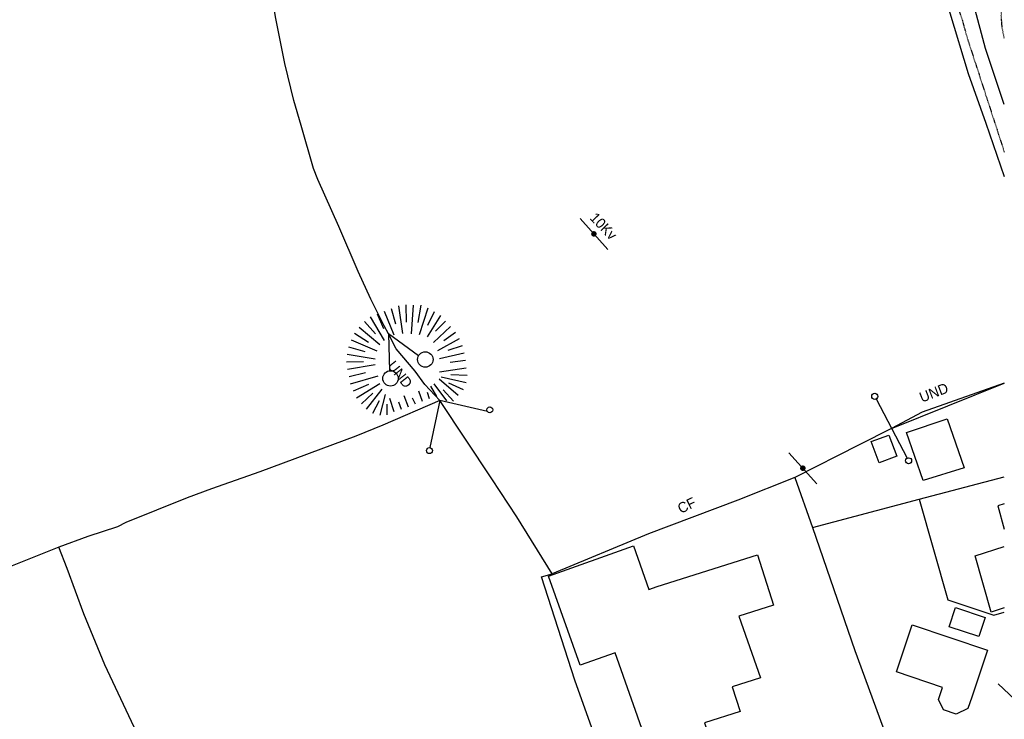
# Model space of a CAD drawing. Header units: metres. Extents: x 611948 to 1225781, y 656699 to 1316021.
# Tile 130 of 169: x 613355 to 613548, y 659106 to 659243. Entities that reach past the tile are written whole.
import ezdxf

# ---------------------------------------------------------------- set-up
doc = ezdxf.new("R2010")
doc.units = ezdxf.units.M
doc.linetypes.add('4696-07$0$PECK', pattern=[0.2, 0.1, -0.1])
for name, color, linetype in [('4696-07$0$BDY_SYM', 253, 'Continuous'), ('4696-07$0$BLD_OTL_S', 253, 'Continuous'), ('4696-07$0$GEN_LIN_D', 253, 'Continuous'), ('4696-07$0$MNR_LN_DT', 253, 'Continuous'), ('4696-07$0$POLE_SYMB', 253, 'Continuous'), ('4696-07$0$ROADS', 253, 'Continuous'), ('4696-07$0$ROADS_CTR', 253, 'Continuous'), ('4696-07$0$ROADS_PCK', 253, '4696-07$0$PECK'), ('4696-07$0$TOWNLAND', 253, 'Continuous'), ('4696-08$0$POLE_SYMB', 253, 'Continuous')]:
    doc.layers.add(name, color=color, linetype=linetype)
doc.styles.add('4696-07$0$STANDARD', font='txt')

# ---------------------------------------------------------------- blocks, each defined once
blk = doc.blocks.new('4696-07$0$36', base_point=(144.988486, 310.919762))
blk.add_line((140.875383, 310.92339), (149.050238, 310.92339))
at = {"const_width": 0.539928}
blk.add_lwpolyline([(144.673376, 310.923808, 1), (145.213304, 310.923808, 1)], format="xyb", close=True, dxfattribs=at)
blk = doc.blocks.new('4696-07$0$60', base_point=(146.615129, 308.980692))
for p, q in [((153.210096, 312.079892), (146.615129, 308.980692)), ((146.615129, 308.980692), (153.056294, 305.68067))]:
    blk.add_line(p, q)
for centre in [(154.469734, 312.91434), (154.475194, 305.161322)]:
    blk.add_circle(centre, 1.51096)
blk = doc.blocks.new('4696-07$0$43', base_point=(147.36021, 308.857352))
blk.add_line((153.849537, 308.848253), (140.769785, 308.848253))
for centre in [(140.180307, 308.837153), (154.439015, 308.859353)]:
    blk.add_circle(centre, 0.589583)
blk = doc.blocks.new('4696-07$0$44', base_point=(141.365186, 309.573129))
for p, q in [((148.348947, 316.096464), (141.361145, 309.556587)), ((141.361145, 309.556587), (147.90133, 302.797619))]:
    blk.add_line(p, q)
for centre in [(148.337847, 316.685942), (148.36005, 302.427234)]:
    blk.add_circle(centre, 0.589583)
blk = doc.blocks.new('4696-07')
at = {"layer": '4696-07$0$BLD_OTL_S', "flags": 128}
for points in [[(613536.337, 659165.013), (613539.663, 659155.367), (613531.629, 659152.937), (613528.408, 659162.278), (613536.337, 659165.013)], [(613524.924, 659161.811), (613526.466, 659157.679), (613523.021, 659156.394), (613521.48, 659160.525), (613524.924, 659161.811)], [(613547.541, 659148.328), (613546.263, 659147.939), (613547.541, 659143.391)], [(613477.377, 659102.082), (613471.324, 659119.143), (613464.513, 659116.728), (613458.32, 659134.183), (613474.936, 659140.078), (613477.956, 659131.568), (613479.56, 659132.151), (613499.248, 659138.361), (613502.357, 659128.503), (613495.561, 659126.359), (613499.777, 659114.241), (613494.276, 659112.506), (613495.812, 659107.637), (613488.813, 659105.43), (613490.042, 659101.875), (613478.879, 659098.077), (613477.377, 659102.082)], [(613547.541, 659127.942), (613544.955, 659127.099), (613541.859, 659138.175), (613547.541, 659139.954)], [(613537.982, 659128.011), (613543.78, 659126.097), (613542.541, 659122.341), (613536.742, 659124.255), (613537.982, 659128.011)], [(613541.157, 659110.459), (613540.41, 659108.242), (613538.124, 659107.16), (613535.638, 659107.998), (613534.627, 659109.992), (613535.434, 659112.386), (613526.42, 659115.424), (613529.527, 659124.647), (613544.264, 659119.682), (613541.157, 659110.459)]]:
    blk.add_lwpolyline(points, dxfattribs=at)
at = {"layer": '4696-07$0$GEN_LIN_D', "flags": 128}
for points in [[(613521.098, 659300.545), (613524.765, 659301.179), (613525.585, 659300.983), (613526.287, 659300.546), (613527.042, 659296.328), (613527.673, 659293.573), (613528.608, 659288.401), (613529.252, 659284.207), (613530.076, 659279.995), (613532.257, 659266.675), (613534.164, 659256.553), (613535.366, 659250.664), (613536.246, 659246.873), (613536.852, 659244.479), (613540.457, 659232.594), (613543.94, 659222.888), (613547.542, 659212.45)], [(613426.969, 659181.63), (613426.112, 659183.18), (613423.517, 659188.434), (613421.059, 659193.81), (613417.246, 659202.651), (613413.108, 659211.87), (613412.285, 659214.002), (613409.896, 659222.459), (613408.424, 659227.364), (613406.687, 659234.567), (613404.935, 659243.391), (613402.888, 659255.352), (613398.34, 659284.51)], [(613525.448, 659163.119), (613547.541, 659171.983)], [(613437.009, 659168.551), (613425.857, 659163.753), (613420.578, 659161.598), (613401.747, 659154.598), (613392.34, 659151.298), (613387.557, 659149.528), (613375.546, 659144.68), (613373.894, 659143.863), (613368.094, 659141.921), (613362.414, 659139.861)], [(613459.03, 659134.656), (613452.071, 659145.805), (613447.232, 659153.216), (613437.009, 659168.551)], [(613519.138, 659159.874), (613506.541, 659153.519)], [(613506.541, 659153.519), (613495.367, 659149.041), (613477.852, 659142.456), (613459.03, 659134.656)], [(613506.541, 659153.519), (613509.987, 659143.72)], [(613530.892, 659149.225), (613547.541, 659153.609)], [(613509.987, 659143.72), (613530.892, 659149.225)], [(613530.892, 659149.225), (613536.507, 659129.559), (613545.495, 659126.508), (613547.541, 659127.131)], [(613509.987, 659143.72), (613518.281, 659119.616), (613524.46, 659102.717)], [(613362.414, 659139.861), (613345.044, 659132.916), (613339.744, 659130.881)], [(613396.857, 659064.227), (613392.784, 659072.946), (613388.573, 659081.603), (613377.68, 659103.474), (613371.399, 659116.771), (613367.293, 659126.79), (613364.038, 659135.697), (613362.414, 659139.861)], [(613468.748, 659098.99), (613463.449, 659113.832), (613456.911, 659134.069), (613459.03, 659134.656)]]:
    blk.add_lwpolyline(points, dxfattribs=at)
at = {"layer": '4696-07$0$MNR_LN_DT', "flags": 128}
for points in [[(613428.899, 659187.09), (613429.686, 659181.714)], [(613430.354, 659187.292), (613430.445, 659183.925)], [(613431.827, 659187.225), (613431.415, 659181.636)], [(613433.305, 659187.252), (613432.716, 659183.855)], [(613424.741, 659185.537), (613426.02, 659182.65)], [(613426.119, 659186.077), (613428.016, 659181.421)], [(613427.5, 659186.609), (613428.313, 659183.609)], [(613434.644, 659186.631), (613432.957, 659181.451)], [(613437.132, 659185.216), (613434.509, 659181.066)], [(613435.938, 659185.912), (613434.608, 659183.244)], [(613422.248, 659184.018), (613424.407, 659181.665)], [(613423.379, 659184.965), (613426.15, 659180.309)], [(613438.126, 659184.126), (613436.193, 659182.184)], [(613420.307, 659181.79), (613423.044, 659179.991)], [(613421.229, 659182.947), (613425.278, 659179.565)], [(613439.129, 659183.04), (613435.764, 659179.946)], [(613440.09, 659181.92), (613437.784, 659180.23)], [(613419.67, 659180.457), (613424.689, 659178.317)], [(613440.833, 659180.641), (613436.556, 659178.276)], [(613441.417, 659179.285), (613438.611, 659178.35)], [(613418.879, 659177.626), (613424.358, 659176.765)], [(613419.137, 659179.077), (613422.331, 659178.152)], [(613441.809, 659177.858), (613436.986, 659176.742)], [(613418.723, 659176.155), (613422.076, 659176.196)], [(613418.97, 659174.713), (613424.384, 659175.635)], [(613442.053, 659176.402), (613439.031, 659176.02)], [(613419.275, 659173.266), (613422.471, 659174.056)], [(613419.53, 659171.809), (613424.925, 659173.407)], [(613442.172, 659174.928), (613436.982, 659174.121)], [(613442.37, 659173.471), (613439.189, 659173.598)], [(613420.11, 659170.447), (613423.101, 659171.786)], [(613420.734, 659169.111), (613425.269, 659171.928)], [(613438.384, 659168.5), (613435.917, 659171.834)], [(613440.63, 659169.587), (613436.872, 659172.78)], [(613442.179, 659172.004), (613437.255, 659173.137)], [(613441.621, 659170.686), (613438.792, 659171.975)], [(613421.654, 659167.952), (613423.927, 659169.986)], [(613422.686, 659166.906), (613425.733, 659170.801)], [(613425.334, 659165.717), (613426.376, 659169.758)], [(613433.619, 659168.406), (613432.904, 659170.374)], [(613435.023, 659168.874), (613434.59, 659170.116)], [(613436.418, 659169.369), (613435.269, 659171.407)], [(613439.699, 659168.437), (613437.671, 659170.692)], [(613423.903, 659166.098), (613425.175, 659168.595)], [(613426.723, 659165.77), (613426.71, 659167.852)], [(613428.072, 659166.367), (613427.208, 659168.99)], [(613429.49, 659166.793), (613429.014, 659168.243)], [(613430.882, 659167.293), (613430.02, 659169.465)], [(613432.246, 659167.869), (613431.696, 659169.041)]]:
    blk.add_lwpolyline(points, dxfattribs=at)
at = {"layer": '4696-07$0$ROADS', "flags": 128}
blk.add_lwpolyline([(613521.098, 659300.545), (613524.765, 659301.179), (613525.585, 659300.983), (613526.287, 659300.546), (613527.042, 659296.328), (613527.673, 659293.573), (613528.608, 659288.401), (613529.252, 659284.207), (613530.076, 659279.995), (613532.257, 659266.675), (613534.164, 659256.553), (613535.366, 659250.664), (613536.246, 659246.873), (613536.852, 659244.479), (613540.457, 659232.594), (613543.94, 659222.888), (613547.542, 659212.45)], dxfattribs=at)
at = {"layer": '4696-07$0$ROADS_CTR', "flags": 128}
blk.add_lwpolyline([(613547.542, 659226.524), (613543.866, 659237.531), (613541.556, 659246.048), (613538.879, 659255.202), (613537.514, 659261.409), (613537.021, 659264.946)], dxfattribs=at)
at = {"layer": '4696-07$0$ROADS_PCK', "flags": 128}
for points in [[(613547.542, 659371.814), (613546.846, 659370.826), (613544.272, 659366.328), (613542.426, 659363.043), (613540.484, 659359.322), (613539.324, 659357.469), (613536.594, 659352.639), (613535.17, 659349.164), (613533.073, 659345.021), (613531.692, 659341.326), (613530.053, 659335.527), (613529.173, 659331.677), (613528.475, 659327.629), (613527.373, 659318.275), (613526.896, 659309.772), (613526.676, 659307.305), (613526.747, 659304.846), (613527.017, 659302.729), (613527.812, 659299.335), (613528.468, 659295.579), (613529.716, 659289.289), (613531.452, 659281.002), (613532.463, 659277.015), (613533.025, 659273.524), (613533.925, 659269.813), (613534.42, 659266.398), (613535.135, 659263.125), (613537.254, 659249.944), (613538.338, 659245.874), (613539.265, 659243.204), (613540.181, 659239.873), (613547.542, 659217.23)], [(613547.542, 659239.541), (613547.123, 659241.599), (613546.948, 659243.958), (613547.088, 659246.318), (613547.542, 659248.638)]]:
    blk.add_lwpolyline(points, dxfattribs=at)
at = {"layer": '4696-07$0$TOWNLAND', "flags": 128}
for points in [[(613426.969, 659181.63), (613426.112, 659183.18), (613423.517, 659188.434), (613421.059, 659193.81), (613417.246, 659202.651), (613413.108, 659211.87), (613412.285, 659214.002), (613409.896, 659222.459), (613408.424, 659227.364), (613406.687, 659234.567), (613404.935, 659243.391), (613402.888, 659255.352), (613398.34, 659284.51)], [(613437.009, 659168.551), (613434.114, 659171.722), (613432.167, 659174.322), (613428.5, 659178.684), (613426.969, 659181.63)], [(613547.541, 659171.983), (613531.433, 659166.285), (613525.448, 659163.119)], [(613459.03, 659134.656), (613452.071, 659145.805), (613447.232, 659153.216), (613437.009, 659168.551)], [(613525.448, 659163.119), (613519.138, 659159.874)], [(613519.138, 659159.874), (613506.541, 659153.519)], [(613506.541, 659153.519), (613495.367, 659149.041), (613477.852, 659142.456), (613459.03, 659134.656)]]:
    blk.add_lwpolyline(points, dxfattribs=at)
at = {"layer": '4696-07$0$BDY_SYM'}
for name, p, rotation in [('4696-07$0$60', (613426.969, 659181.63), 298.4830000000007), ('4696-07$0$44', (613437.009, 659168.551), 303.9910000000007), ('4696-07$0$43', (613525.448, 659163.119), 117.6330000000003)]:
    blk.add_blockref(name, p, dxfattribs=dict(at, rotation=rotation))
at = {"layer": '4696-07$0$POLE_SYMB'}
for p, rotation in [((613467.212, 659201.176), 311.7240000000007), ((613508.124, 659155.277), 311.9110000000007)]:
    blk.add_blockref('4696-07$0$36', p, dxfattribs=dict(at, rotation=rotation))
at = {"layer": '4696-07$0$TOWNLAND'}
for name, p, rotation in [('4696-07$0$60', (613426.969, 659181.63), 298.4830000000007), ('4696-07$0$44', (613437.009, 659168.551), 303.9910000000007), ('4696-07$0$43', (613525.448, 659163.119), 117.6330000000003)]:
    blk.add_blockref(name, p, dxfattribs=dict(at, rotation=rotation))
at = {"layer": '4696-07$0$POLE_SYMB', "style": '4696-07$0$STANDARD'}
blk.add_text('10Kv', height=2, rotation=-46.00001, dxfattribs=at).set_placement((613466.235, 659204.211))
at = {"layer": '4696-07$0$TOWNLAND', "style": '4696-07$0$STANDARD'}
for s, rotation, p in [('UND', -51.80001, (613426.655, 659175.345)), ('UND', 21.2, (613531.401, 659168.145)), ('CF', 25.90001, (613484.192, 659146.363))]:
    blk.add_text(s, height=2, rotation=rotation, dxfattribs=at).set_placement(p)
blk = doc.blocks.new('4696-08$0$37', base_point=(145.909475, 308.83511))
blk.add_line((145.962562, 308.791096), (150.424369, 308.791096))
at = {"const_width": 0.51646}
blk.add_lwpolyline([(145.704332, 308.791096, 1), (146.220792, 308.791096, 1)], format="xyb", close=True, dxfattribs=at)
blk = doc.blocks.new('4696-08')
at = {"layer": '4696-08$0$POLE_SYMB', "rotation": 137.3120000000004}
blk.add_blockref('4696-08$0$37', (613549.638, 659109.956), dxfattribs=at)
blk = doc.blocks.new('OS Mapping')
for name in ['4696-07', '4696-08']:
    blk.add_blockref(name, (0, 0))

msp = doc.modelspace()

# ---------------------------------------------------------------- block references
msp.add_blockref('OS Mapping', (0, 0))

doc.saveas('drawing.dxf')
